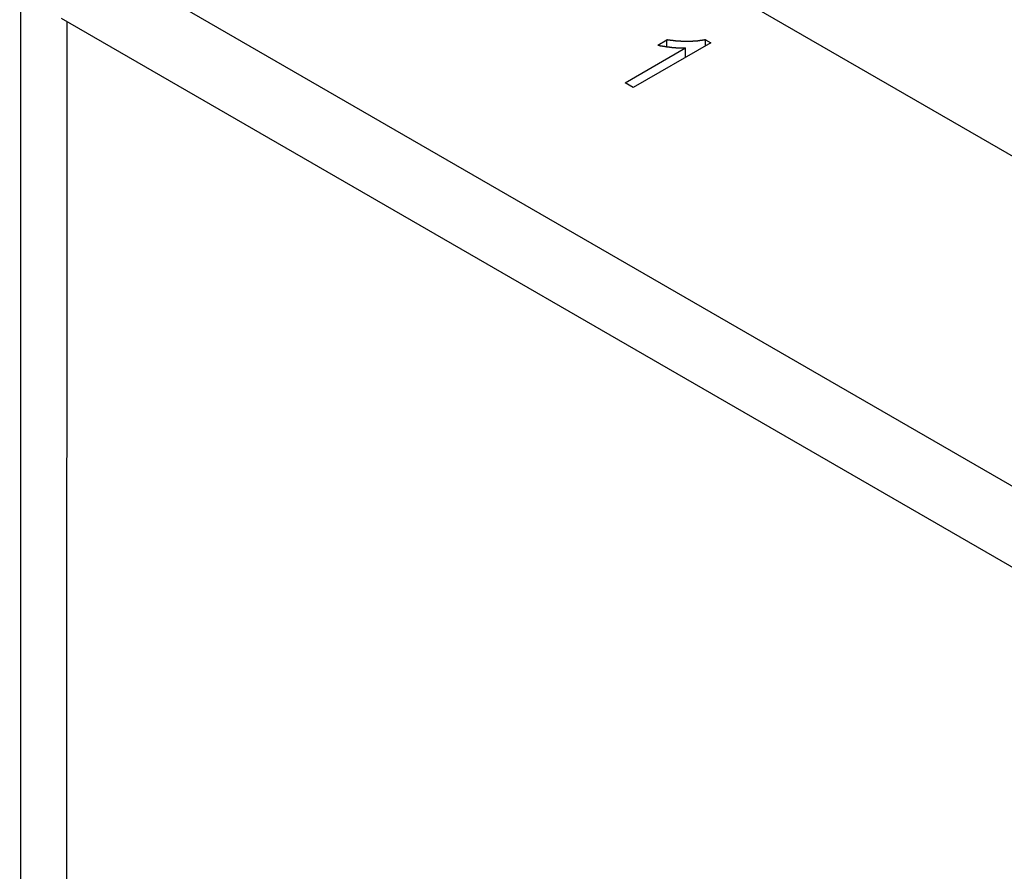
# Model space of a CAD drawing. Extents: x 7.6 to 27.1, y 2.7 to 20.5.
# Tile 117 of 136: x 23.22 to 24.001, y 19.065 to 19.741. Entities that reach past the tile are written whole.
import ezdxf

# ---------------------------------------------------------------- set-up
doc = ezdxf.new("R2010")
doc.units = 0
doc.layers.get('0').update_dxf_attribs({"linetype": 'CONTINUOUS'})

msp = doc.modelspace()

# ---------------------------------------------------------------- linework, layer by layer
at = {"color": 7, "linetype": 'CONTINUOUS'}
for p, q in [((24.51226, 19.34061), (23.56717, 19.88649)), ((23.2526, 19.80633), (24.42183, 19.131)), ((23.2205, 19.77184), (23.21982, 16.76404)), ((23.25259, 19.74204), (24.42182, 19.06671)), ((23.76793, 19.72246), (23.70644, 19.68696)), ((23.72592, 19.72057), (23.73319, 19.72477)), ((23.73319, 19.71937), (23.73319, 19.72477)), ((23.76378, 19.72486), (23.76793, 19.72246)), ((23.76378, 19.72006), (23.76378, 19.72486)), ((23.69998, 19.69069), (23.74789, 19.71834)), ((23.74789, 19.71089), (23.74789, 19.71834)), ((23.70644, 19.68696), (23.69998, 19.69069))]:
    msp.add_line(p, q, dxfattribs=at)
at = {"color": 8, "linetype": 'CONTINUOUS'}
msp.add_line((23.25711, 19.73943), (23.25643, 16.71299), dxfattribs=at)
at = {"color": 7}
for points in [[(23.7259, 19.7206, 0), (23.726, 19.7205, 0), (23.7261, 19.7205, 0), (23.7262, 19.7205, 0), (23.7263, 19.7205, 0), (23.7264, 19.7205, 0), (23.7265, 19.7204, 0), (23.7266, 19.7204, 0), (23.7267, 19.7204, 0), (23.7268, 19.7204, 0), (23.7269, 19.7204, 0), (23.7269, 19.7203, 0), (23.727, 19.7203, 0), (23.7271, 19.7203, 0), (23.7272, 19.7203, 0), (23.7273, 19.7203, 0), (23.7274, 19.7202, 0), (23.7275, 19.7202, 0), (23.7276, 19.7202, 0), (23.7277, 19.7202, 0), (23.7278, 19.7202, 0), (23.7279, 19.7201, 0), (23.728, 19.7201, 0), (23.7281, 19.7201, 0), (23.7282, 19.7201, 0), (23.7283, 19.7201, 0), (23.7284, 19.72, 0), (23.7285, 19.72, 0), (23.7286, 19.72, 0), (23.7287, 19.72, 0), (23.7288, 19.72, 0), (23.7289, 19.72, 0), (23.7291, 19.7199, 0), (23.7292, 19.7199, 0), (23.7293, 19.7199, 0), (23.7294, 19.7199, 0), (23.7295, 19.7199, 0), (23.7296, 19.7198, 0), (23.7297, 19.7198, 0), (23.7298, 19.7198, 0), (23.7299, 19.7198, 0), (23.73, 19.7198, 0), (23.7301, 19.7198, 0), (23.7302, 19.7197, 0), (23.7303, 19.7197, 0), (23.7305, 19.7197, 0), (23.7306, 19.7197, 0), (23.7307, 19.7197, 0), (23.7308, 19.7196, 0), (23.7309, 19.7196, 0), (23.731, 19.7196, 0), (23.7311, 19.7196, 0), (23.7312, 19.7196, 0), (23.7314, 19.7196, 0), (23.7315, 19.7195, 0), (23.7316, 19.7195, 0), (23.7317, 19.7195, 0), (23.7318, 19.7195, 0), (23.7319, 19.7195, 0), (23.732, 19.7195, 0), (23.7322, 19.7194, 0), (23.7323, 19.7194, 0), (23.7324, 19.7194, 0), (23.7325, 19.7194, 0), (23.7326, 19.7194, 0), (23.7328, 19.7194, 0), (23.7329, 19.7193, 0), (23.733, 19.7193, 0), (23.7331, 19.7193, 0), (23.7332, 19.7193, 0), (23.7334, 19.7193, 0), (23.7335, 19.7193, 0), (23.7336, 19.7192, 0), (23.7337, 19.7192, 0), (23.7339, 19.7192, 0), (23.734, 19.7192, 0), (23.7341, 19.7192, 0), (23.7342, 19.7192, 0), (23.7344, 19.7191, 0), (23.7345, 19.7191, 0), (23.7346, 19.7191, 0), (23.7347, 19.7191, 0), (23.7349, 19.7191, 0), (23.735, 19.7191, 0), (23.7351, 19.7191, 0), (23.7352, 19.719, 0), (23.7354, 19.719, 0), (23.7355, 19.719, 0), (23.7356, 19.719, 0), (23.7358, 19.719, 0), (23.7359, 19.719, 0), (23.736, 19.7189, 0), (23.7362, 19.7189, 0), (23.7363, 19.7189, 0), (23.7364, 19.7189, 0), (23.7366, 19.7189, 0), (23.7367, 19.7189, 0), (23.7368, 19.7189, 0), (23.737, 19.7188, 0), (23.7371, 19.7188, 0), (23.7372, 19.7188, 0), (23.7374, 19.7188, 0), (23.7375, 19.7188, 0), (23.7376, 19.7188, 0), (23.7377, 19.7188, 0), (23.7379, 19.7188, 0), (23.738, 19.7187, 0), (23.7381, 19.7187, 0), (23.7383, 19.7187, 0), (23.7384, 19.7187, 0), (23.7385, 19.7187, 0), (23.7387, 19.7187, 0), (23.7388, 19.7187, 0), (23.7389, 19.7187, 0), (23.739, 19.7187, 0), (23.7392, 19.7186, 0), (23.7393, 19.7186, 0), (23.7394, 19.7186, 0), (23.7395, 19.7186, 0), (23.7397, 19.7186, 0), (23.7398, 19.7186, 0), (23.7399, 19.7186, 0), (23.74, 19.7186, 0), (23.7402, 19.7186, 0), (23.7403, 19.7185, 0), (23.7404, 19.7185, 0), (23.7405, 19.7185, 0), (23.7407, 19.7185, 0), (23.7408, 19.7185, 0), (23.7409, 19.7185, 0), (23.741, 19.7185, 0), (23.7412, 19.7185, 0), (23.7413, 19.7185, 0), (23.7414, 19.7185, 0), (23.7415, 19.7185, 0), (23.7416, 19.7185, 0), (23.7418, 19.7185, 0), (23.7419, 19.7184, 0), (23.742, 19.7184, 0), (23.7421, 19.7184, 0), (23.7422, 19.7184, 0), (23.7424, 19.7184, 0), (23.7425, 19.7184, 0), (23.7426, 19.7184, 0), (23.7427, 19.7184, 0), (23.7428, 19.7184, 0), (23.743, 19.7184, 0), (23.7431, 19.7184, 0), (23.7432, 19.7184, 0), (23.7433, 19.7184, 0), (23.7434, 19.7184, 0), (23.7435, 19.7184, 0), (23.7436, 19.7184, 0), (23.7438, 19.7184, 0), (23.7439, 19.7184, 0), (23.744, 19.7184, 0), (23.7441, 19.7184, 0), (23.7442, 19.7183, 0), (23.7443, 19.7183, 0), (23.7444, 19.7183, 0), (23.7446, 19.7183, 0), (23.7447, 19.7183, 0), (23.7448, 19.7183, 0), (23.7449, 19.7183, 0), (23.745, 19.7183, 0), (23.7451, 19.7183, 0), (23.7452, 19.7183, 0), (23.7453, 19.7183, 0), (23.7455, 19.7183, 0), (23.7456, 19.7183, 0), (23.7457, 19.7183, 0), (23.7458, 19.7183, 0), (23.7459, 19.7183, 0), (23.746, 19.7183, 0), (23.7461, 19.7183, 0), (23.7462, 19.7183, 0), (23.7463, 19.7183, 0), (23.7464, 19.7183, 0), (23.7465, 19.7183, 0), (23.7466, 19.7183, 0), (23.7467, 19.7183, 0), (23.7469, 19.7183, 0), (23.747, 19.7183, 0), (23.7471, 19.7183, 0), (23.7472, 19.7183, 0), (23.7473, 19.7183, 0), (23.7474, 19.7183, 0), (23.7475, 19.7183, 0), (23.7476, 19.7183, 0), (23.7477, 19.7183, 0), (23.7478, 19.7183, 0), (23.7479, 19.7183, 0)], [(23.7638, 19.7249, 0), (23.7637, 19.7248, 0), (23.7635, 19.7248, 0), (23.7634, 19.7248, 0), (23.7633, 19.7247, 0), (23.7632, 19.7247, 0), (23.7631, 19.7247, 0), (23.7629, 19.7247, 0), (23.7628, 19.7246, 0), (23.7627, 19.7246, 0), (23.7626, 19.7246, 0), (23.7624, 19.7246, 0), (23.7623, 19.7245, 0), (23.7622, 19.7245, 0), (23.7621, 19.7245, 0), (23.7619, 19.7245, 0), (23.7618, 19.7245, 0), (23.7617, 19.7244, 0), (23.7616, 19.7244, 0), (23.7614, 19.7244, 0), (23.7613, 19.7244, 0), (23.7612, 19.7243, 0), (23.761, 19.7243, 0), (23.7609, 19.7243, 0), (23.7608, 19.7243, 0), (23.7606, 19.7243, 0), (23.7605, 19.7242, 0), (23.7604, 19.7242, 0), (23.7602, 19.7242, 0), (23.7601, 19.7242, 0), (23.76, 19.7242, 0), (23.7598, 19.7241, 0), (23.7597, 19.7241, 0), (23.7596, 19.7241, 0), (23.7594, 19.7241, 0), (23.7593, 19.7241, 0), (23.7592, 19.724, 0), (23.759, 19.724, 0), (23.7589, 19.724, 0), (23.7587, 19.724, 0), (23.7586, 19.724, 0), (23.7585, 19.724, 0), (23.7583, 19.7239, 0), (23.7582, 19.7239, 0), (23.758, 19.7239, 0), (23.7579, 19.7239, 0), (23.7577, 19.7239, 0), (23.7576, 19.7239, 0), (23.7574, 19.7238, 0), (23.7573, 19.7238, 0), (23.7572, 19.7238, 0), (23.757, 19.7238, 0), (23.7569, 19.7238, 0), (23.7567, 19.7238, 0), (23.7566, 19.7238, 0), (23.7564, 19.7237, 0), (23.7563, 19.7237, 0), (23.7561, 19.7237, 0), (23.756, 19.7237, 0), (23.7558, 19.7237, 0), (23.7557, 19.7237, 0), (23.7555, 19.7237, 0), (23.7554, 19.7237, 0), (23.7552, 19.7237, 0), (23.755, 19.7236, 0), (23.7549, 19.7236, 0), (23.7547, 19.7236, 0), (23.7546, 19.7236, 0), (23.7544, 19.7236, 0), (23.7543, 19.7236, 0), (23.7541, 19.7236, 0), (23.7539, 19.7236, 0), (23.7538, 19.7236, 0), (23.7536, 19.7236, 0), (23.7535, 19.7235, 0), (23.7533, 19.7235, 0), (23.7531, 19.7235, 0), (23.753, 19.7235, 0), (23.7528, 19.7235, 0), (23.7527, 19.7235, 0), (23.7525, 19.7235, 0), (23.7523, 19.7235, 0), (23.7522, 19.7235, 0), (23.752, 19.7235, 0), (23.7518, 19.7235, 0), (23.7517, 19.7235, 0), (23.7515, 19.7235, 0), (23.7513, 19.7235, 0), (23.7512, 19.7235, 0), (23.751, 19.7235, 0), (23.7508, 19.7235, 0), (23.7506, 19.7235, 0), (23.7505, 19.7235, 0), (23.7503, 19.7235, 0), (23.7501, 19.7234, 0), (23.75, 19.7234, 0), (23.7498, 19.7234, 0), (23.7496, 19.7234, 0), (23.7494, 19.7234, 0), (23.7493, 19.7234, 0), (23.7491, 19.7234, 0), (23.7489, 19.7234, 0), (23.7487, 19.7234, 0), (23.7486, 19.7234, 0), (23.7484, 19.7234, 0), (23.7482, 19.7234, 0), (23.7481, 19.7234, 0), (23.7479, 19.7234, 0), (23.7477, 19.7234, 0), (23.7475, 19.7234, 0), (23.7474, 19.7235, 0), (23.7472, 19.7235, 0), (23.747, 19.7235, 0), (23.7468, 19.7235, 0), (23.7467, 19.7235, 0), (23.7465, 19.7235, 0), (23.7463, 19.7235, 0), (23.7461, 19.7235, 0), (23.746, 19.7235, 0), (23.7458, 19.7235, 0), (23.7456, 19.7235, 0), (23.7454, 19.7235, 0), (23.7453, 19.7235, 0), (23.7451, 19.7235, 0), (23.7449, 19.7235, 0), (23.7447, 19.7235, 0), (23.7446, 19.7235, 0), (23.7444, 19.7235, 0), (23.7442, 19.7236, 0), (23.7441, 19.7236, 0), (23.7439, 19.7236, 0), (23.7437, 19.7236, 0), (23.7435, 19.7236, 0), (23.7434, 19.7236, 0), (23.7432, 19.7236, 0), (23.743, 19.7236, 0), (23.7428, 19.7236, 0), (23.7427, 19.7236, 0), (23.7425, 19.7237, 0), (23.7423, 19.7237, 0), (23.7421, 19.7237, 0), (23.742, 19.7237, 0), (23.7418, 19.7237, 0), (23.7416, 19.7237, 0), (23.7414, 19.7237, 0), (23.7413, 19.7238, 0), (23.7411, 19.7238, 0), (23.7409, 19.7238, 0), (23.7407, 19.7238, 0), (23.7406, 19.7238, 0), (23.7404, 19.7238, 0), (23.7402, 19.7238, 0), (23.74, 19.7239, 0), (23.7399, 19.7239, 0), (23.7397, 19.7239, 0), (23.7395, 19.7239, 0), (23.7393, 19.7239, 0), (23.7392, 19.7239, 0), (23.739, 19.724, 0), (23.7388, 19.724, 0), (23.7386, 19.724, 0), (23.7385, 19.724, 0), (23.7383, 19.724, 0), (23.7381, 19.7241, 0), (23.7379, 19.7241, 0), (23.7378, 19.7241, 0), (23.7376, 19.7241, 0), (23.7374, 19.7241, 0), (23.7372, 19.7242, 0), (23.7371, 19.7242, 0), (23.7369, 19.7242, 0), (23.7367, 19.7242, 0), (23.7365, 19.7243, 0), (23.7364, 19.7243, 0), (23.7362, 19.7243, 0), (23.736, 19.7243, 0), (23.7358, 19.7244, 0), (23.7357, 19.7244, 0), (23.7355, 19.7244, 0), (23.7353, 19.7244, 0), (23.7351, 19.7245, 0), (23.735, 19.7245, 0), (23.7348, 19.7245, 0), (23.7346, 19.7245, 0), (23.7344, 19.7246, 0), (23.7342, 19.7246, 0), (23.7341, 19.7246, 0), (23.7339, 19.7246, 0), (23.7337, 19.7247, 0), (23.7335, 19.7247, 0), (23.7334, 19.7247, 0), (23.7332, 19.7248, 0)]]:
    msp.add_polyline3d(points, dxfattribs=at)

doc.saveas('drawing.dxf')
